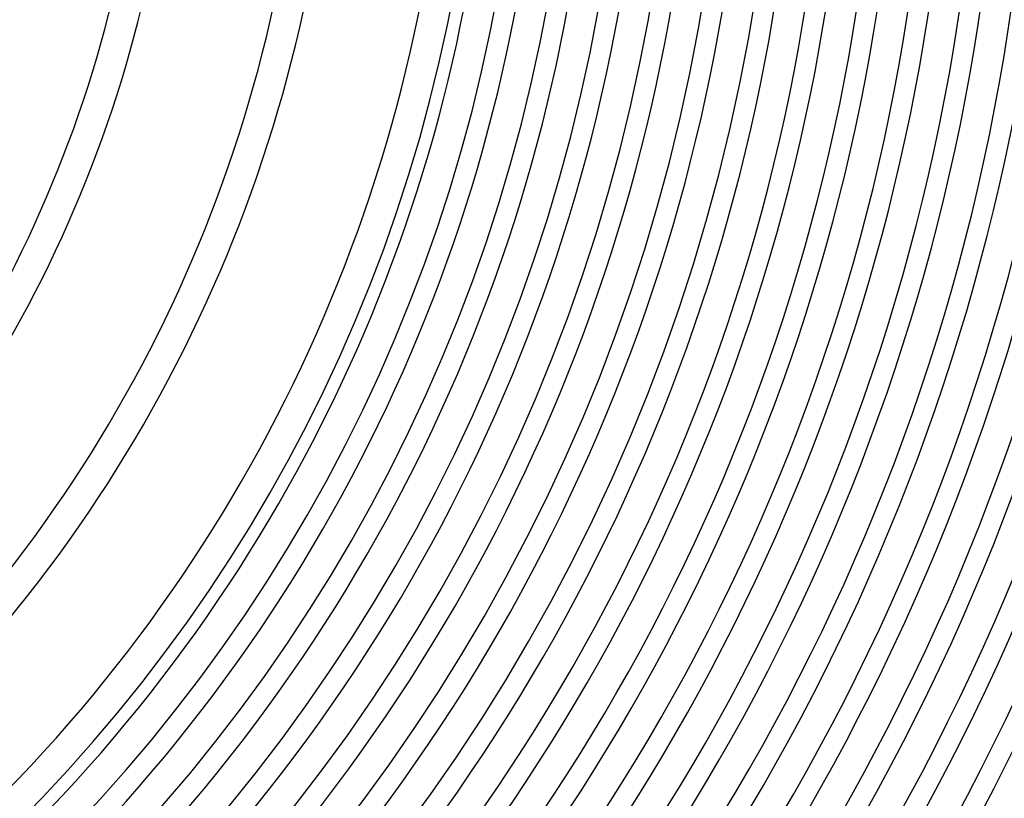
# Model space of a CAD drawing. Header units: millimetres. Extents: x -385 to 385, y -385 to 385.
# Tile 74 of 113: x 149 to 279, y -145 to -42. Entities that reach past the tile are written whole.
import ezdxf

# ---------------------------------------------------------------- set-up
doc = ezdxf.new("R2010")
doc.units = ezdxf.units.MM
doc.layers.add('THICK', color=7, linetype='Continuous')

msp = doc.modelspace()

# ---------------------------------------------------------------- linework, layer by layer
at = {"layer": 'THICK'}
for radius, start, end in [(330.5, 180, 0), (323.75, 180, 0), (317, 180, 0), (310.25, 180, 0), (303.5, 180, 0), (296.75, 180, 0), (290, 180, 0), (283.25, 180, 0), (276.5, 180, 0), (269.75, 180, 0), (263, 180, 0), (256.25, 180, 0), (249.5, 180, 0), (242.75, 180, 0), (236, 180, 0), (229.25, 180, 0), (222.5, 180, 0), (215.75, 180, 0), (210, 180, 0), (337.25, 315.0861, 359.9139), (166, 315.6894, 359.3106), (170, 315.6732, 359.3268), (187, 315.612, 359.388), (191, 315.5992, 359.4008), (206, 315.5556, 359.4444), (211.75, 315.5396, 359.4604), (218.5, 315.5243, 359.4757), (225.25, 315.5086, 359.4914), (232, 315.494, 359.5061), (238.75, 315.48, 359.52), (245.5, 315.4668, 359.5332), (252.25, 315.4543, 359.5457), (259, 315.4424, 359.5576), (265.75, 315.4312, 359.5688), (272.5, 315.4205, 359.5794), (279.25, 315.4104, 359.5896), (286, 315.4007, 359.5993), (292.75, 315.3915, 359.6086), (299.5, 315.3826, 359.6174), (306.25, 315.3742, 359.6258), (313, 315.3661, 359.6339), (319.75, 315.3584, 359.6416), (326.5, 315.3509, 359.649), (333.25, 315.3438, 359.6561), (341, 315.336, 359.664), (345, 315.3316, 359.6684)]:
    msp.add_arc((0, 0), radius, start, end, dxfattribs=at)

doc.saveas('drawing.dxf')
